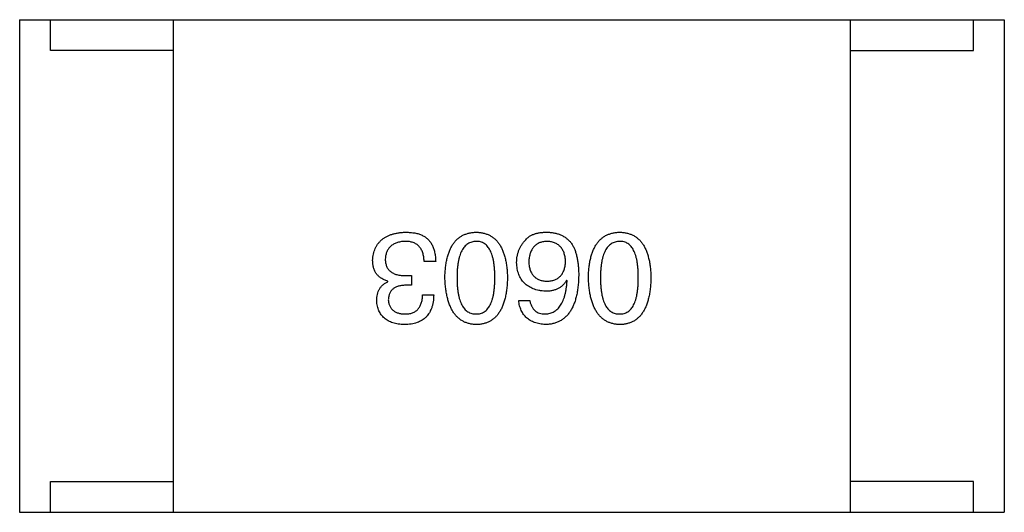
# Model space of a CAD drawing. Header units: millimetres. Extents: x 42 to 554, y 166 to 335.
# Tile 236 of 256: x 414.37 to 415.97, y 263.337 to 264.137. Entities that reach past the tile are written whole.
import ezdxf

# ---------------------------------------------------------------- set-up
doc = ezdxf.new("R2010")
doc.units = ezdxf.units.MM
doc.header["$LTSCALE"] = 30.734
doc.layers.get('0').update_dxf_attribs({"linetype": 'CONTINUOUS'})

msp = doc.modelspace()

# ---------------------------------------------------------------- linework, layer by layer
at = {"linetype": 'Continuous'}
for p, q in [((414.37, 264.137), (414.37, 263.337)), ((414.37, 264.137), (415.97, 264.137)), ((414.42, 264.087), (414.42, 264.137)), ((414.62, 263.337), (414.62, 264.137)), ((415.72, 263.337), (415.72, 264.137)), ((415.92, 264.087), (415.92, 264.137)), ((415.97, 264.137), (415.97, 263.337)), ((414.62, 264.087), (414.42, 264.087)), ((415.72, 264.087), (415.92, 264.087)), ((415.0461, 263.7442), (415.0272, 263.7442)), ((414.9682, 263.7114), (414.9682, 263.7123)), ((414.9977, 263.7213), (415.0068, 263.7213)), ((415.0068, 263.7213), (415.0068, 263.7057)), ((415.2596, 263.7131), (415.2588, 263.7139)), ((415.0068, 263.7057), (414.9969, 263.7057)), ((415.0248, 263.6901), (415.0428, 263.6901)), ((415.1809, 263.6811), (415.1989, 263.6811)), ((414.42, 263.337), (414.42, 263.387)), ((414.42, 263.387), (414.62, 263.387)), ((415.92, 263.387), (415.72, 263.387)), ((415.92, 263.337), (415.92, 263.387)), ((414.37, 263.337), (415.97, 263.337))]:
    msp.add_line(p, q, dxfattribs=at)
for points, knots in [([(414.9436, 263.7459), (414.9438, 263.7477), (414.944, 263.7512), (414.9449, 263.7562), (414.9462, 263.7609), (414.9478, 263.7653), (414.9498, 263.7694), (414.9522, 263.7731), (414.955, 263.7765), (414.9581, 263.7796), (414.9617, 263.7823), (414.9656, 263.7846), (414.9699, 263.7867), (414.9746, 263.7884), (414.9796, 263.7897), (414.9851, 263.7908), (414.9909, 263.7915), (414.9949, 263.7917), (414.9969, 263.7918)], [0, 0, 0, 0, 0.068236, 0.132937, 0.194125, 0.253174, 0.310181, 0.365986, 0.421096, 0.476216, 0.532352, 0.590232, 0.649824, 0.71274, 0.778406, 0.848058, 0.921922, 1, 1, 1, 1]), ([(414.9961, 263.777), (414.9949, 263.7769), (414.9925, 263.7768), (414.989, 263.7762), (414.9858, 263.7755), (414.9828, 263.7747), (414.98, 263.7736), (414.9774, 263.7723), (414.975, 263.7708), (414.9729, 263.7691), (414.971, 263.7671), (414.9693, 263.7651), (414.9679, 263.7627), (414.9667, 263.7602), (414.9657, 263.7576), (414.9649, 263.7547), (414.9644, 263.7516), (414.9642, 263.7494), (414.9641, 263.7483)], [0, 0, 0, 0, 0.076694, 0.149502, 0.218019, 0.283183, 0.345589, 0.405199, 0.462852, 0.519478, 0.575313, 0.630559, 0.687006, 0.744638, 0.804006, 0.866059, 0.931486, 1, 1, 1, 1]), ([(415.0272, 263.7442), (415.0272, 263.7456), (415.0271, 263.7481), (415.0266, 263.7518), (415.026, 263.7553), (415.0251, 263.7585), (415.0239, 263.7615), (415.0225, 263.7642), (415.0209, 263.7666), (415.0191, 263.7689), (415.017, 263.7708), (415.0147, 263.7725), (415.0122, 263.7739), (415.0094, 263.775), (415.0064, 263.7759), (415.0032, 263.7766), (414.9997, 263.777), (414.9973, 263.777), (414.9961, 263.777)], [0, 0, 0, 0, 0.07723, 0.149593, 0.217944, 0.282232, 0.34411, 0.402297, 0.458791, 0.513966, 0.568538, 0.623291, 0.679957, 0.737243, 0.798142, 0.86118, 0.928728, 1, 1, 1, 1]), ([(414.9969, 263.7918), (414.9983, 263.7917), (415.001, 263.7917), (415.005, 263.7915), (415.0087, 263.7911), (415.0122, 263.7906), (415.0155, 263.7899), (415.0185, 263.7891), (415.0214, 263.7881), (415.0231, 263.7872), (415.024, 263.7868)], [0, 0, 0, 0, 0.15115, 0.29371, 0.429149, 0.55661, 0.677302, 0.791017, 0.898045, 1, 1, 1, 1]), ([(415.024, 263.7868), (415.0248, 263.7864), (415.0266, 263.7856), (415.029, 263.7841), (415.0313, 263.7824), (415.0334, 263.7805), (415.0353, 263.7785), (415.0371, 263.7763), (415.0387, 263.7739), (415.0402, 263.7713), (415.0415, 263.7685), (415.0427, 263.7656), (415.0436, 263.7624), (415.0444, 263.7591), (415.0451, 263.7557), (415.0456, 263.752), (415.0459, 263.7482), (415.046, 263.7456), (415.0461, 263.7442)], [0, 0, 0, 0, 0.056906, 0.113264, 0.168825, 0.223843, 0.279195, 0.335267, 0.392098, 0.450414, 0.51054, 0.572219, 0.636652, 0.703156, 0.773102, 0.845505, 0.921063, 1, 1, 1, 1]), ([(415.061, 263.718), (415.0611, 263.7209), (415.0613, 263.7267), (415.0621, 263.735), (415.0632, 263.7427), (415.0647, 263.7498), (415.0666, 263.7564), (415.0688, 263.7625), (415.0714, 263.768), (415.0744, 263.7729), (415.0778, 263.7773), (415.0815, 263.7811), (415.0857, 263.7843), (415.0902, 263.787), (415.0951, 263.789), (415.1004, 263.7906), (415.106, 263.7915), (415.1099, 263.7917), (415.1119, 263.7918)], [0, 0, 0, 0, 0.08769, 0.170218, 0.24749, 0.319818, 0.387758, 0.451391, 0.511445, 0.568185, 0.622681, 0.67526, 0.726746, 0.778428, 0.830764, 0.884397, 0.940866, 1, 1, 1, 1]), ([(415.1119, 263.777), (415.1106, 263.7769), (415.1081, 263.7768), (415.1046, 263.776), (415.1012, 263.7748), (415.0982, 263.7731), (415.0953, 263.771), (415.0928, 263.7683), (415.0905, 263.7653), (415.0884, 263.7618), (415.0865, 263.7579), (415.085, 263.7535), (415.0836, 263.7487), (415.0826, 263.7434), (415.0817, 263.7377), (415.0811, 263.7315), (415.0808, 263.7249), (415.0807, 263.7203), (415.0807, 263.718)], [0, 0, 0, 0, 0.050879, 0.099377, 0.146973, 0.193618, 0.240619, 0.289461, 0.34047, 0.395283, 0.453059, 0.515633, 0.582666, 0.655287, 0.732971, 0.815933, 0.905166, 1, 1, 1, 1]), ([(415.1119, 263.7918), (415.1138, 263.7917), (415.1177, 263.7915), (415.1234, 263.7906), (415.1286, 263.789), (415.1335, 263.787), (415.138, 263.7843), (415.1422, 263.7811), (415.1459, 263.7773), (415.1493, 263.7729), (415.1523, 263.768), (415.1549, 263.7625), (415.1571, 263.7564), (415.159, 263.7498), (415.1605, 263.7427), (415.1616, 263.735), (415.1624, 263.7267), (415.1626, 263.7209), (415.1627, 263.718)], [0, 0, 0, 0, 0.059135, 0.115606, 0.169241, 0.221578, 0.273261, 0.324749, 0.377329, 0.431642, 0.488541, 0.548597, 0.612232, 0.680174, 0.752504, 0.829777, 0.912307, 1, 1, 1, 1]), ([(415.1422, 263.718), (415.1422, 263.7204), (415.1421, 263.725), (415.1417, 263.7317), (415.1412, 263.7379), (415.1404, 263.7437), (415.1393, 263.749), (415.138, 263.7539), (415.1365, 263.7583), (415.1347, 263.7622), (415.1327, 263.7657), (415.1305, 263.7687), (415.1279, 263.7713), (415.1252, 263.7734), (415.1222, 263.775), (415.119, 263.7762), (415.1155, 263.7769), (415.1131, 263.777), (415.1119, 263.777)], [0, 0, 0, 0, 0.096457, 0.187288, 0.27178, 0.350132, 0.423455, 0.491343, 0.554037, 0.612253, 0.666313, 0.717038, 0.764921, 0.811214, 0.856775, 0.902988, 0.950234, 1, 1, 1, 1]), ([(415.1776, 263.7426), (415.1777, 263.7443), (415.1778, 263.7478), (415.1784, 263.7529), (415.1796, 263.7578), (415.1812, 263.7625), (415.1833, 263.767), (415.1858, 263.7714), (415.1889, 263.7756), (415.1912, 263.7782), (415.1924, 263.7795)], [0, 0, 0, 0, 0.12904, 0.253809, 0.377066, 0.499122, 0.621469, 0.744665, 0.870607, 1, 1, 1, 1]), ([(415.1924, 263.7795), (415.1933, 263.7805), (415.1952, 263.7827), (415.1987, 263.7853), (415.2026, 263.7875), (415.207, 263.7892), (415.2119, 263.7906), (415.2172, 263.7914), (415.2231, 263.7919), (415.2271, 263.7918), (415.2292, 263.7918)], [0, 0, 0, 0, 0.105033, 0.21147, 0.321511, 0.438526, 0.563605, 0.698055, 0.843218, 1, 1, 1, 1]), ([(415.226, 263.777), (415.2249, 263.7769), (415.2227, 263.7767), (415.2196, 263.7762), (415.2167, 263.7754), (415.214, 263.7744), (415.2115, 263.7731), (415.2092, 263.7716), (415.2071, 263.7698), (415.2052, 263.7678), (415.2035, 263.7656), (415.202, 263.7631), (415.2007, 263.7604), (415.1996, 263.7575), (415.1987, 263.7543), (415.1981, 263.7509), (415.1975, 263.7472), (415.1974, 263.7447), (415.1973, 263.7434)], [0, 0, 0, 0, 0.066682, 0.130303, 0.190802, 0.248749, 0.30534, 0.361219, 0.415721, 0.471765, 0.528279, 0.586428, 0.64659, 0.710143, 0.776461, 0.846692, 0.921137, 1, 1, 1, 1]), ([(415.2571, 263.7442), (415.257, 263.7455), (415.2569, 263.748), (415.2563, 263.7517), (415.2556, 263.7551), (415.2546, 263.7582), (415.2535, 263.7612), (415.252, 263.7638), (415.2504, 263.7663), (415.2485, 263.7684), (415.2465, 263.7704), (415.2442, 263.772), (415.2417, 263.7735), (415.239, 263.7747), (415.236, 263.7757), (415.2329, 263.7764), (415.2295, 263.7769), (415.2272, 263.777), (415.226, 263.777)], [0, 0, 0, 0, 0.076467, 0.148148, 0.216496, 0.280559, 0.342274, 0.401168, 0.458322, 0.514073, 0.569257, 0.62465, 0.68124, 0.739113, 0.799947, 0.862804, 0.929597, 1, 1, 1, 1]), ([(415.2292, 263.7918), (415.2313, 263.7917), (415.2353, 263.7914), (415.2411, 263.7903), (415.2466, 263.7887), (415.2516, 263.7865), (415.2563, 263.7838), (415.2605, 263.7804), (415.2645, 263.7766), (415.2667, 263.7736), (415.2678, 263.7721)], [0, 0, 0, 0, 0.137449, 0.267856, 0.393219, 0.514735, 0.63397, 0.753734, 0.874967, 1, 1, 1, 1]), ([(415.2942, 263.718), (415.2943, 263.7209), (415.2945, 263.7267), (415.2953, 263.735), (415.2963, 263.7427), (415.2979, 263.7498), (415.2997, 263.7564), (415.302, 263.7625), (415.3046, 263.768), (415.3076, 263.7729), (415.3109, 263.7773), (415.3147, 263.7811), (415.3188, 263.7843), (415.3234, 263.787), (415.3283, 263.789), (415.3335, 263.7906), (415.3391, 263.7915), (415.343, 263.7917), (415.345, 263.7918)], [0, 0, 0, 0, 0.08769, 0.170218, 0.24749, 0.319818, 0.387758, 0.451391, 0.511445, 0.568185, 0.622681, 0.67526, 0.726746, 0.778428, 0.830764, 0.884397, 0.940866, 1, 1, 1, 1]), ([(415.345, 263.777), (415.3437, 263.7769), (415.3413, 263.7768), (415.3377, 263.776), (415.3344, 263.7748), (415.3313, 263.7731), (415.3285, 263.771), (415.3259, 263.7683), (415.3236, 263.7653), (415.3215, 263.7618), (415.3197, 263.7579), (415.3181, 263.7535), (415.3168, 263.7487), (415.3157, 263.7434), (415.3149, 263.7377), (415.3143, 263.7315), (415.3139, 263.7249), (415.3139, 263.7203), (415.3139, 263.718)], [0, 0, 0, 0, 0.050879, 0.099377, 0.146973, 0.193618, 0.240619, 0.289461, 0.34047, 0.395283, 0.453059, 0.515633, 0.582666, 0.655287, 0.732971, 0.815933, 0.905166, 1, 1, 1, 1]), ([(415.345, 263.7918), (415.347, 263.7917), (415.3509, 263.7915), (415.3565, 263.7906), (415.3618, 263.789), (415.3667, 263.787), (415.3712, 263.7843), (415.3753, 263.7811), (415.3791, 263.7773), (415.3824, 263.7729), (415.3854, 263.768), (415.388, 263.7625), (415.3903, 263.7564), (415.3921, 263.7498), (415.3937, 263.7427), (415.3948, 263.735), (415.3955, 263.7267), (415.3957, 263.7209), (415.3958, 263.718)], [0, 0, 0, 0, 0.059135, 0.115606, 0.169241, 0.221578, 0.273261, 0.324749, 0.377329, 0.431642, 0.488541, 0.548597, 0.612232, 0.680174, 0.752504, 0.829777, 0.912307, 1, 1, 1, 1]), ([(415.3753, 263.718), (415.3753, 263.7204), (415.3753, 263.725), (415.3749, 263.7317), (415.3743, 263.7379), (415.3735, 263.7437), (415.3724, 263.749), (415.3712, 263.7539), (415.3696, 263.7583), (415.3678, 263.7622), (415.3658, 263.7657), (415.3636, 263.7687), (415.3611, 263.7713), (415.3583, 263.7734), (415.3554, 263.775), (415.3521, 263.7762), (415.3486, 263.7769), (415.3462, 263.777), (415.345, 263.777)], [0, 0, 0, 0, 0.096457, 0.187288, 0.27178, 0.350132, 0.423455, 0.491343, 0.554037, 0.612253, 0.666313, 0.717038, 0.764921, 0.811214, 0.856775, 0.902988, 0.950234, 1, 1, 1, 1]), ([(415.2678, 263.7721), (415.2686, 263.7705), (415.2704, 263.7673), (415.2726, 263.7621), (415.2744, 263.7564), (415.2758, 263.7503), (415.277, 263.7437), (415.2778, 263.7366), (415.2784, 263.7291), (415.2784, 263.7239), (415.2784, 263.7213)], [0, 0, 0, 0, 0.101889, 0.209155, 0.322694, 0.442863, 0.569758, 0.70479, 0.848502, 1, 1, 1, 1]), ([(414.9682, 263.7123), (414.9672, 263.7126), (414.9653, 263.7132), (414.9625, 263.7143), (414.9599, 263.7157), (414.9575, 263.7171), (414.9553, 263.7187), (414.9532, 263.7204), (414.9514, 263.7223), (414.9497, 263.7243), (414.9483, 263.7265), (414.947, 263.7288), (414.946, 263.7313), (414.9452, 263.734), (414.9444, 263.7367), (414.944, 263.7396), (414.9437, 263.7427), (414.9436, 263.7448), (414.9436, 263.7459)], [0, 0, 0, 0, 0.069445, 0.136039, 0.200011, 0.261745, 0.322328, 0.381403, 0.438864, 0.496655, 0.554398, 0.612391, 0.672266, 0.733005, 0.79604, 0.861293, 0.928785, 1, 1, 1, 1]), ([(414.9641, 263.7483), (414.9641, 263.7472), (414.9642, 263.7451), (414.9646, 263.742), (414.9653, 263.7392), (414.9662, 263.7365), (414.9673, 263.734), (414.9688, 263.7318), (414.9705, 263.7298), (414.9725, 263.728), (414.9748, 263.7264), (414.9773, 263.725), (414.98, 263.7238), (414.9831, 263.7229), (414.9864, 263.7221), (414.9899, 263.7217), (414.9938, 263.7213), (414.9964, 263.7213), (414.9977, 263.7213)], [0, 0, 0, 0, 0.066518, 0.129194, 0.188613, 0.245254, 0.300032, 0.353805, 0.407079, 0.461108, 0.516272, 0.574141, 0.634837, 0.699275, 0.767504, 0.840272, 0.917505, 1, 1, 1, 1]), ([(415.2268, 263.7123), (415.228, 263.7123), (415.2302, 263.7124), (415.2335, 263.7129), (415.2366, 263.7136), (415.2394, 263.7145), (415.2421, 263.7156), (415.2445, 263.7171), (415.2467, 263.7187), (415.2487, 263.7206), (415.2506, 263.7228), (415.2521, 263.7251), (415.2535, 263.7277), (415.2547, 263.7306), (415.2556, 263.7337), (415.2564, 263.737), (415.2569, 263.7405), (415.257, 263.743), (415.2571, 263.7442)], [0, 0, 0, 0, 0.070453, 0.136523, 0.199866, 0.260392, 0.318446, 0.374657, 0.430182, 0.485556, 0.541071, 0.598396, 0.657208, 0.718642, 0.783247, 0.851631, 0.923928, 1, 1, 1, 1]), ([(415.2243, 263.6959), (415.2225, 263.696), (415.219, 263.6964), (415.2138, 263.6973), (415.209, 263.6984), (415.2045, 263.6999), (415.2004, 263.7018), (415.1966, 263.7039), (415.1932, 263.7064), (415.1901, 263.7091), (415.1873, 263.7122), (415.1849, 263.7157), (415.1828, 263.7194), (415.181, 263.7234), (415.1797, 263.7278), (415.1786, 263.7324), (415.1779, 263.7374), (415.1777, 263.7408), (415.1776, 263.7426)], [0, 0, 0, 0, 0.074228, 0.144548, 0.211288, 0.274576, 0.335162, 0.393915, 0.450599, 0.506657, 0.562409, 0.618617, 0.676096, 0.735061, 0.79654, 0.860906, 0.928473, 1, 1, 1, 1]), ([(415.1973, 263.7434), (415.1974, 263.7422), (415.1975, 263.7398), (415.198, 263.7363), (415.1988, 263.7331), (415.1997, 263.7301), (415.2008, 263.7274), (415.2021, 263.7248), (415.2037, 263.7225), (415.2054, 263.7204), (415.2074, 263.7186), (415.2096, 263.717), (415.2119, 263.7156), (415.2145, 263.7144), (415.2173, 263.7135), (415.2203, 263.7129), (415.2235, 263.7124), (415.2257, 263.7123), (415.2268, 263.7123)], [0, 0, 0, 0, 0.076288, 0.14871, 0.216387, 0.281386, 0.342528, 0.402111, 0.4591, 0.514852, 0.569974, 0.625644, 0.682226, 0.740156, 0.800362, 0.863471, 0.930116, 1, 1, 1, 1]), ([(415.1119, 263.6418), (415.1099, 263.6419), (415.1061, 263.6421), (415.1005, 263.6432), (415.0953, 263.6448), (415.0905, 263.647), (415.086, 263.6498), (415.0819, 263.6532), (415.0782, 263.6572), (415.0748, 263.6617), (415.0718, 263.6667), (415.0692, 263.6724), (415.0669, 263.6786), (415.065, 263.6854), (415.0635, 263.6927), (415.0623, 263.7006), (415.0614, 263.7091), (415.0612, 263.715), (415.061, 263.718)], [0, 0, 0, 0, 0.057415, 0.112361, 0.16496, 0.216437, 0.267441, 0.318839, 0.371478, 0.426325, 0.483626, 0.544235, 0.608673, 0.677374, 0.750405, 0.828394, 0.911525, 1, 1, 1, 1]), ([(415.0807, 263.718), (415.0807, 263.7156), (415.0808, 263.711), (415.0811, 263.7043), (415.0817, 263.6981), (415.0826, 263.6923), (415.0837, 263.687), (415.085, 263.6821), (415.0866, 263.6777), (415.0884, 263.6738), (415.0905, 263.6703), (415.0928, 263.6673), (415.0954, 263.6647), (415.0982, 263.6626), (415.1012, 263.661), (415.1046, 263.6598), (415.1081, 263.6591), (415.1106, 263.659), (415.1119, 263.659)], [0, 0, 0, 0, 0.095719, 0.185854, 0.269738, 0.347952, 0.420315, 0.487894, 0.550245, 0.608186, 0.662454, 0.713283, 0.761375, 0.808209, 0.854301, 0.901312, 0.949396, 1, 1, 1, 1]), ([(415.1119, 263.659), (415.1131, 263.659), (415.1155, 263.6591), (415.119, 263.6598), (415.1222, 263.661), (415.1252, 263.6626), (415.1279, 263.6647), (415.1305, 263.6673), (415.1327, 263.6703), (415.1347, 263.6738), (415.1365, 263.6777), (415.138, 263.6821), (415.1393, 263.687), (415.1404, 263.6923), (415.1412, 263.6981), (415.1417, 263.7043), (415.1421, 263.711), (415.1422, 263.7156), (415.1422, 263.718)], [0, 0, 0, 0, 0.049764, 0.097007, 0.143217, 0.188577, 0.235116, 0.282997, 0.333719, 0.387776, 0.445989, 0.508679, 0.576563, 0.649481, 0.728235, 0.812722, 0.903548, 1, 1, 1, 1]), ([(415.1627, 263.718), (415.1626, 263.7149), (415.1624, 263.709), (415.1616, 263.7005), (415.1605, 263.6925), (415.159, 263.6851), (415.1571, 263.6783), (415.1549, 263.672), (415.1523, 263.6663), (415.1493, 263.6613), (415.1459, 263.6567), (415.1422, 263.6528), (415.138, 263.6495), (415.1335, 263.6467), (415.1286, 263.6446), (415.1234, 263.643), (415.1177, 263.642), (415.1138, 263.6419), (415.1119, 263.6418)], [0, 0, 0, 0, 0.088823, 0.172287, 0.250296, 0.323438, 0.392244, 0.456221, 0.516635, 0.573871, 0.628, 0.680335, 0.731489, 0.782557, 0.834044, 0.886738, 0.942089, 1, 1, 1, 1]), ([(415.2784, 263.7213), (415.2783, 263.7181), (415.2781, 263.712), (415.2773, 263.7032), (415.2762, 263.6949), (415.2745, 263.6872), (415.2726, 263.6802), (415.2702, 263.6737), (415.2674, 263.6678), (415.2642, 263.6625), (415.2607, 263.6578), (415.2566, 263.6537), (415.2522, 263.6501), (415.2474, 263.6472), (415.2422, 263.645), (415.2366, 263.6432), (415.2306, 263.6421), (415.2264, 263.6419), (415.2243, 263.6418)], [0, 0, 0, 0, 0.087517, 0.169686, 0.246944, 0.319347, 0.387088, 0.450961, 0.511075, 0.567974, 0.622351, 0.675039, 0.726853, 0.778688, 0.83093, 0.884738, 0.941043, 1, 1, 1, 1]), ([(415.2588, 263.7139), (415.2579, 263.7125), (415.2562, 263.7097), (415.253, 263.7059), (415.2494, 263.7028), (415.2452, 263.7002), (415.2406, 263.6983), (415.2356, 263.6969), (415.2301, 263.696), (415.2263, 263.6959), (415.2243, 263.6959)], [0, 0, 0, 0, 0.122276, 0.239997, 0.35611, 0.473903, 0.59404, 0.720428, 0.855383, 1, 1, 1, 1]), ([(415.2243, 263.659), (415.2256, 263.6591), (415.2282, 263.6593), (415.2318, 263.6601), (415.2353, 263.6613), (415.2385, 263.6629), (415.2416, 263.6649), (415.2444, 263.6673), (415.2469, 263.6702), (415.2492, 263.6733), (415.2513, 263.6769), (415.2532, 263.6809), (415.2548, 263.6853), (415.2562, 263.6901), (415.2574, 263.6953), (415.2584, 263.7009), (415.2591, 263.7068), (415.2594, 263.711), (415.2596, 263.7131)], [0, 0, 0, 0, 0.054741, 0.107075, 0.158339, 0.208382, 0.258772, 0.310045, 0.362765, 0.417822, 0.475982, 0.537466, 0.602901, 0.673037, 0.747247, 0.826291, 0.910782, 1, 1, 1, 1]), ([(415.345, 263.6418), (415.343, 263.6419), (415.3392, 263.6421), (415.3337, 263.6432), (415.3285, 263.6448), (415.3237, 263.647), (415.3192, 263.6498), (415.3151, 263.6532), (415.3114, 263.6572), (415.308, 263.6617), (415.305, 263.6667), (415.3023, 263.6724), (415.3001, 263.6786), (415.2982, 263.6854), (415.2966, 263.6927), (415.2954, 263.7006), (415.2946, 263.7091), (415.2943, 263.715), (415.2942, 263.718)], [0, 0, 0, 0, 0.057415, 0.112361, 0.16496, 0.216437, 0.267441, 0.318839, 0.371478, 0.426325, 0.483626, 0.544235, 0.608673, 0.677374, 0.750405, 0.828394, 0.911525, 1, 1, 1, 1]), ([(415.3139, 263.718), (415.3139, 263.7156), (415.3139, 263.711), (415.3143, 263.7043), (415.3149, 263.6981), (415.3157, 263.6923), (415.3168, 263.687), (415.3181, 263.6821), (415.3197, 263.6777), (415.3215, 263.6738), (415.3236, 263.6703), (415.3259, 263.6673), (415.3285, 263.6647), (415.3313, 263.6626), (415.3344, 263.661), (415.3377, 263.6598), (415.3413, 263.6591), (415.3437, 263.659), (415.345, 263.659)], [0, 0, 0, 0, 0.095719, 0.185854, 0.269738, 0.347952, 0.420315, 0.487894, 0.550245, 0.608186, 0.662454, 0.713283, 0.761375, 0.808209, 0.854301, 0.901312, 0.949396, 1, 1, 1, 1]), ([(415.345, 263.659), (415.3462, 263.659), (415.3486, 263.6591), (415.3521, 263.6598), (415.3553, 263.661), (415.3583, 263.6626), (415.3611, 263.6647), (415.3636, 263.6673), (415.3658, 263.6703), (415.3678, 263.6738), (415.3696, 263.6777), (415.3712, 263.6821), (415.3724, 263.687), (415.3735, 263.6923), (415.3743, 263.6981), (415.3749, 263.7043), (415.3753, 263.711), (415.3753, 263.7156), (415.3753, 263.718)], [0, 0, 0, 0, 0.049764, 0.097007, 0.143217, 0.188577, 0.235116, 0.282997, 0.333719, 0.387776, 0.445989, 0.508679, 0.576563, 0.649481, 0.728235, 0.812722, 0.903548, 1, 1, 1, 1]), ([(415.3958, 263.718), (415.3957, 263.7149), (415.3955, 263.709), (415.3948, 263.7005), (415.3937, 263.6925), (415.3921, 263.6851), (415.3903, 263.6783), (415.388, 263.672), (415.3854, 263.6663), (415.3824, 263.6613), (415.3791, 263.6567), (415.3753, 263.6528), (415.3712, 263.6495), (415.3667, 263.6467), (415.3618, 263.6446), (415.3565, 263.643), (415.3509, 263.642), (415.347, 263.6419), (415.345, 263.6418)], [0, 0, 0, 0, 0.088823, 0.172287, 0.250296, 0.323438, 0.392244, 0.456221, 0.516635, 0.573871, 0.628, 0.680335, 0.731489, 0.782557, 0.834044, 0.886738, 0.942089, 1, 1, 1, 1]), ([(414.9502, 263.6803), (414.9502, 263.6821), (414.9503, 263.6857), (414.9512, 263.6908), (414.9526, 263.6954), (414.9546, 263.6996), (414.9571, 263.7033), (414.9603, 263.7065), (414.964, 263.7093), (414.9668, 263.7107), (414.9682, 263.7114)], [0, 0, 0, 0, 0.143686, 0.277942, 0.40333, 0.521785, 0.638573, 0.755208, 0.874773, 1, 1, 1, 1]), ([(414.9969, 263.7057), (414.9958, 263.7057), (414.9937, 263.7056), (414.9906, 263.7052), (414.9877, 263.7047), (414.9851, 263.704), (414.9826, 263.7031), (414.9803, 263.702), (414.9783, 263.7008), (414.9764, 263.6994), (414.9747, 263.6978), (414.9733, 263.696), (414.9721, 263.6941), (414.971, 263.692), (414.9702, 263.6897), (414.9696, 263.6873), (414.9692, 263.6847), (414.9691, 263.6829), (414.969, 263.6819)], [0, 0, 0, 0, 0.079415, 0.154091, 0.22508, 0.29186, 0.355026, 0.415127, 0.472418, 0.528511, 0.583551, 0.638361, 0.693547, 0.750023, 0.807857, 0.868401, 0.932259, 1, 1, 1, 1]), ([(414.9953, 263.6418), (414.9936, 263.6419), (414.9902, 263.642), (414.9853, 263.6427), (414.9808, 263.6435), (414.9765, 263.6447), (414.9726, 263.6461), (414.969, 263.6479), (414.9657, 263.6499), (414.9627, 263.6522), (414.96, 263.6547), (414.9576, 263.6576), (414.9556, 263.6607), (414.9538, 263.6641), (414.9525, 263.6677), (414.9514, 263.6717), (414.9506, 263.6759), (414.9503, 263.6788), (414.9502, 263.6803)], [0, 0, 0, 0, 0.077845, 0.151584, 0.221397, 0.287366, 0.350104, 0.410398, 0.467998, 0.524388, 0.579979, 0.635152, 0.690917, 0.747936, 0.806661, 0.867861, 0.932479, 1, 1, 1, 1]), ([(414.969, 263.6819), (414.9691, 263.681), (414.9693, 263.6793), (414.9698, 263.6768), (414.9705, 263.6744), (414.9713, 263.6722), (414.9723, 263.6702), (414.9736, 263.6683), (414.975, 263.6666), (414.9766, 263.6651), (414.9784, 263.6637), (414.9804, 263.6625), (414.9825, 263.6615), (414.9849, 263.6607), (414.9874, 263.66), (414.9902, 263.6595), (414.9931, 263.6591), (414.9951, 263.659), (414.9961, 263.659)], [0, 0, 0, 0, 0.067655, 0.132224, 0.194132, 0.253145, 0.309858, 0.366002, 0.421361, 0.47702, 0.532632, 0.590536, 0.65067, 0.713258, 0.779588, 0.848803, 0.921949, 1, 1, 1, 1]), ([(415.0428, 263.6901), (415.0428, 263.6882), (415.0426, 263.6845), (415.042, 263.6791), (415.041, 263.674), (415.0396, 263.6693), (415.0379, 263.665), (415.0358, 263.661), (415.0334, 263.6574), (415.0306, 263.6542), (415.0274, 263.6513), (415.0239, 263.6489), (415.02, 263.6467), (415.0157, 263.645), (415.0111, 263.6436), (415.0061, 263.6426), (415.0008, 263.6419), (414.9972, 263.6418), (414.9953, 263.6418)], [0, 0, 0, 0, 0.074804, 0.144899, 0.211458, 0.274554, 0.334363, 0.392059, 0.448123, 0.503024, 0.558154, 0.613471, 0.670844, 0.729926, 0.792003, 0.857405, 0.926768, 1, 1, 1, 1]), ([(414.9961, 263.659), (414.9972, 263.659), (414.9994, 263.659), (415.0026, 263.6594), (415.0056, 263.66), (415.0083, 263.6609), (415.0109, 263.6619), (415.0132, 263.6633), (415.0153, 263.6649), (415.0172, 263.6667), (415.0189, 263.6688), (415.0204, 263.6712), (415.0217, 263.6737), (415.0227, 263.6765), (415.0236, 263.6796), (415.0242, 263.6829), (415.0246, 263.6864), (415.0247, 263.6889), (415.0248, 263.6901)], [0, 0, 0, 0, 0.069877, 0.136363, 0.198671, 0.257968, 0.315462, 0.370709, 0.425568, 0.479847, 0.535753, 0.592303, 0.651386, 0.713311, 0.778642, 0.84836, 0.921866, 1, 1, 1, 1]), ([(415.2243, 263.6418), (415.2227, 263.6419), (415.2196, 263.6422), (415.2151, 263.6429), (415.2109, 263.6438), (415.2069, 263.6451), (415.2032, 263.6466), (415.1998, 263.6484), (415.1966, 263.6505), (415.1937, 263.6528), (415.1912, 263.6554), (415.1889, 263.6583), (415.1868, 263.6614), (415.1851, 263.6648), (415.1836, 263.6685), (415.1824, 263.6725), (415.1814, 263.6767), (415.1811, 263.6796), (415.1809, 263.6811)], [0, 0, 0, 0, 0.073784, 0.144317, 0.211047, 0.274818, 0.336501, 0.395724, 0.453465, 0.510016, 0.566585, 0.622844, 0.680328, 0.739335, 0.800408, 0.863904, 0.93053, 1, 1, 1, 1]), ([(415.1989, 263.6811), (415.1993, 263.6794), (415.2, 263.676), (415.2019, 263.6715), (415.2043, 263.6676), (415.2072, 263.6644), (415.2107, 263.662), (415.2148, 263.6602), (415.2194, 263.6591), (415.2226, 263.659), (415.2243, 263.659)], [0, 0, 0, 0, 0.1439, 0.274233, 0.394478, 0.509388, 0.621911, 0.738504, 0.863414, 1, 1, 1, 1])]:
    msp.add_open_spline(points, degree=3, knots=knots, dxfattribs=at)

doc.saveas('drawing.dxf')
